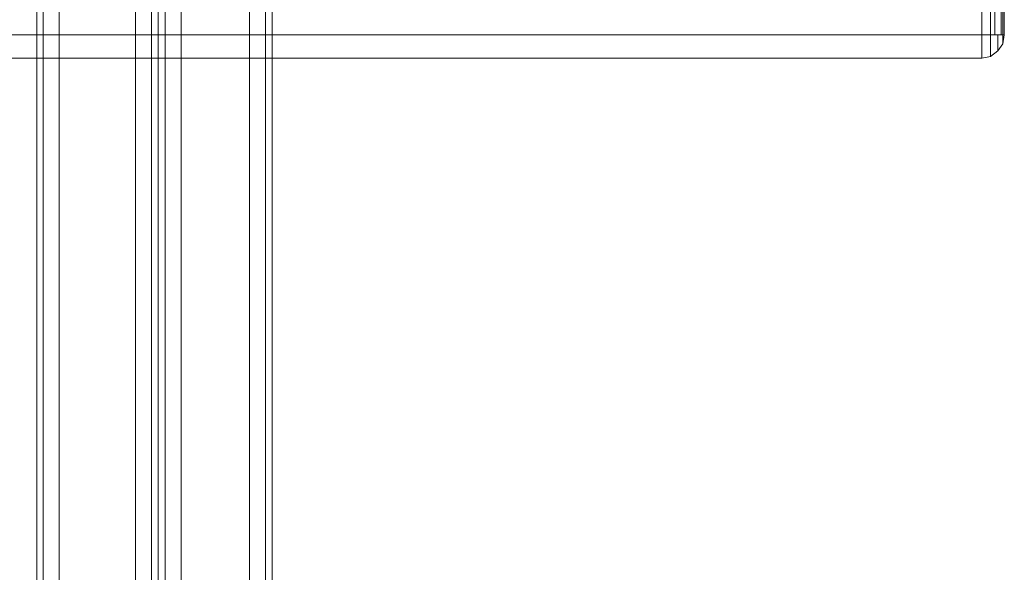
# Model space of a CAD drawing. Header units: millimetres. Extents: x 0 to 74930, y -1933 to 40510.
# Tile 103 of 256: x 40304 to 40563, y 11191 to 11336. Entities that reach past the tile are written whole.
import ezdxf

# ---------------------------------------------------------------- set-up
doc = ezdxf.new("R2010")
doc.units = ezdxf.units.MM
doc.header["$LTSCALE"] = 100
doc.layers.add('T--L9071_TERREIN_INR_Tafels', color=30, linetype='Continuous')

# ---------------------------------------------------------------- blocks, each defined once
blk = doc.blocks.new('Picknicktafel 180x160cm')
at = {"layer": 'T--L9071_TERREIN_INR_Tafels', "color": 30, "lineweight": 0}
for p, q in [((1579.41, 1588.06), (1579.41, 1.06)), ((1583.63, 1589.12), (1583.63, 0)), ((1601.57, 0), (1601.57, 1589.12)), ((1605.79, 1588.06), (1605.79, 1.06)), ((1577.51, 3.59), (1577.51, 1585.53)), ((1607.48, 1585.53), (1607.48, 3.59)), ((1577.51, 1540.57), (1577.51, 48.55)), ((1607.48, 1540.57), (1607.48, 48.55)), ((1579.41, 1538.03), (1579.41, 51.08)), ((1605.79, 1538.03), (1605.79, 51.08)), ((1583.63, 1537.19), (1583.63, 52.14)), ((1601.57, 1537.19), (1601.57, 52.14)), ((1551.54, 1066.24), (1551.54, 1452.33)), ((1571.6, 1452.33), (1571.6, 1066.24)), ((1547.32, 1450.22), (1547.32, 1064.34)), ((1575.82, 1450.22), (1575.82, 1064.34)), ((1545.63, 1445.36), (1545.63, 1059.48)), ((1577.51, 1059.48), (1577.51, 1445.36)), ((1794.09, 1425.94), (1794.09, 1300.97)), ((1794.09, 1300.97), (1794.09, 1425.94)), ((1796.41, 1425.94), (1796.41, 1300.97)), ((1797.47, 1300.97), (1797.47, 1425.94)), ((1799.16, 1425.94), (1799.16, 1300.97)), ((1799.58, 1300.97), (1799.58, 1425.94)), ((1800, 1300.97), (1800, 1425.94)), ((1800, 1425.94), (1800, 1300.97)), ((1800, 1425.94), (1800, 1300.97)), ((1545.63, 963.43), (1545.63, 1349.31)), ((1577.51, 1349.31), (1577.51, 963.43)), ((1547.32, 1344.46), (1547.32, 958.58)), ((1575.82, 1344.46), (1575.82, 958.58)), ((1551.54, 1342.56), (1551.54, 956.47)), ((1571.6, 956.47), (1571.6, 1342.56)), ((6.12, 1300.97), (1794.09, 1300.97)), ((6.12, 1300.97), (1794.09, 1300.97)), ((1794.09, 1300.97), (6.12, 1300.97)), ((1794.09, 1300.97), (6.12, 1300.97)), ((1794.09, 1298.65), (1794.09, 1300.97)), ((1794.09, 1300.97), (1796.41, 1300.97)), ((1796.41, 1300.97), (1794.09, 1300.97)), ((1794.09, 1300.97), (1794.09, 1298.65)), ((1796.41, 1300.97), (1798.31, 1300.97)), ((1798.31, 1300.97), (1796.41, 1300.97)), ((1796.41, 1300.97), (1796.41, 1298.86)), ((1796.41, 1298.86), (1796.41, 1300.97)), ((1798.31, 1300.97), (1799.58, 1300.97)), ((1799.58, 1300.97), (1798.31, 1300.97)), ((1798.31, 1300.97), (1798.31, 1298.86)), ((1798.31, 1298.86), (1798.31, 1300.97)), ((1799.58, 1300.97), (1800, 1300.97)), ((1800, 1300.97), (1799.58, 1300.97)), ((1799.58, 1298.65), (1800, 1300.97)), ((1800, 1300.97), (1799.58, 1298.65)), ((1799.58, 1300.97), (1799.58, 1299.71)), ((1799.58, 1299.71), (1799.58, 1300.97)), ((1799.58, 1299.71), (1799.58, 1298.86)), ((1799.58, 1298.86), (1799.58, 1299.71)), ((1794.09, 1296.75), (1794.09, 1298.65)), ((1794.09, 1298.65), (1794.09, 1296.75)), ((1796.41, 1298.86), (1796.41, 1296.96)), ((1796.41, 1296.96), (1796.41, 1298.86)), ((1796.41, 1296.96), (1796.41, 1295.7)), ((1796.41, 1295.7), (1796.41, 1296.96)), ((1798.31, 1298.86), (1798.31, 1297.17)), ((1798.31, 1297.17), (1798.31, 1298.86)), ((1798.31, 1296.75), (1799.58, 1298.65)), ((1799.58, 1298.65), (1798.31, 1296.75)), ((1798.31, 1297.17), (1798.31, 1296.75)), ((1798.31, 1296.75), (1798.31, 1297.17)), ((1799.58, 1298.86), (1799.58, 1298.65)), ((1799.58, 1298.65), (1799.58, 1298.86)), ((6.12, 1294.85), (1794.09, 1294.85)), ((6.12, 1294.85), (1794.09, 1294.85)), ((1794.09, 1294.85), (6.12, 1294.85)), ((1794.09, 1294.85), (6.12, 1294.85)), ((1794.09, 1295.27), (1794.09, 1296.75)), ((1794.09, 1296.75), (1794.09, 1295.27)), ((1794.09, 1294.85), (1794.09, 1295.27)), ((1794.09, 1294.85), (1796.41, 1295.27)), ((1796.41, 1295.27), (1794.09, 1294.85)), ((1794.09, 1295.27), (1794.09, 1294.85)), ((1796.41, 1295.27), (1798.31, 1296.75)), ((1798.31, 1296.75), (1796.41, 1295.27)), ((1796.41, 1295.7), (1796.41, 1295.27)), ((1796.41, 1295.27), (1796.41, 1295.7))]:
    blk.add_line(p, q, dxfattribs=at)

msp = doc.modelspace()

# ---------------------------------------------------------------- block references
at = {"layer": 'T--L9071_TERREIN_INR_Tafels'}
msp.add_blockref('Picknicktafel 180x160cm', (38762.89, 10031.51), dxfattribs=at)

doc.saveas('drawing.dxf')
